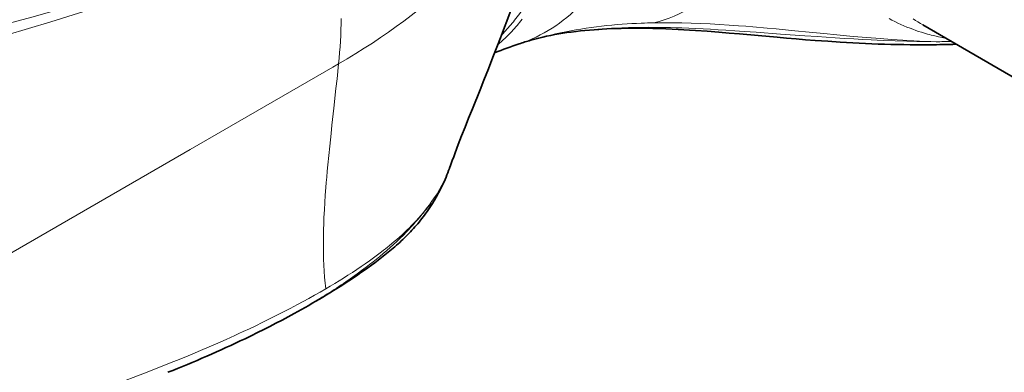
# Model space of a CAD drawing. Extents: x -672 to 7836, y -4841 to 1047.
# Tile 50 of 80: x 4698 to 4814, y -4377 to -4335. Entities that reach past the tile are written whole.
import ezdxf

# ---------------------------------------------------------------- set-up
doc = ezdxf.new("R2010")
doc.units = 0

msp = doc.modelspace()

# ---------------------------------------------------------------- linework, layer by layer
at = {"color": 7, "lineweight": 35}
for p, q in [((4768.426758, -4336.086426), (4768.67627, -4336.081055)), ((4803.958008, -4335.690918), (4819.984863, -4344.944336))]:
    msp.add_line(p, q, dxfattribs=at)
at = {"color": 7, "lineweight": 13}
for p, q in [((4769.57959, -4335.990723), (4769.302734, -4335.998047)), ((4717.663574, -4350.364258), (4734.475098, -4340.658203)), ((4734.475098, -4340.658203), (4735.157715, -4340.26416)), ((4675.227051, -4374.865234), (4717.663574, -4350.364258)), ((4716.054688, -4375.186035), (4715.772949, -4375.298828))]:
    msp.add_line(p, q, dxfattribs=at)
for points in [[(4718.833008, -4328.964844), (4716.908203, -4329.554199), (4714.984863, -4330.138184), (4711.786621, -4331.097168), (4708.59082, -4332.040527), (4705.398438, -4332.968262), (4702.208984, -4333.879883), (4699.022461, -4334.774902), (4695.839355, -4335.652832), (4692.982422, -4336.427734), (4690.12793, -4337.188477), (4687.275879, -4337.935547), (4684.42627, -4338.668457), (4682.53418, -4339.147461), (4680.643555, -4339.620117)], [(4718.945313, -4329.51416), (4717.031738, -4330.173828), (4714.404297, -4331.066895), (4711.777344, -4331.944336), (4709.150879, -4332.807129), (4706.524902, -4333.655273), (4703.899902, -4334.48877), (4701.275879, -4335.307617), (4698.65332, -4336.112305), (4696.031738, -4336.902832), (4693.180176, -4337.747559), (4690.330078, -4338.575684), (4687.481934, -4339.387207), (4684.635742, -4340.182617), (4682.746582, -4340.70166), (4680.85791, -4341.213867)], [(4735.465332, -4334.938477), (4735.454102, -4335.556152), (4735.434082, -4336.240234), (4735.40625, -4336.919922), (4735.371094, -4337.595215), (4735.329102, -4338.266602), (4735.279297, -4338.934082), (4735.222168, -4339.599609), (4735.157715, -4340.26416)], [(4806.692871, -4337.270508), (4806.248535, -4337.183105), (4805.808594, -4337.088379), (4805.372559, -4336.986816), (4805.155273, -4336.933105), (4804.939453, -4336.877441), (4804.726074, -4336.820313), (4804.513184, -4336.761719), (4804.160645, -4336.659668), (4803.811523, -4336.552734), (4803.465332, -4336.440918), (4803.122559, -4336.324219), (4802.783203, -4336.202637), (4802.447754, -4336.076172), (4802.08252, -4335.931641), (4801.722168, -4335.78125), (4801.366211, -4335.625), (4801.014648, -4335.463379), (4800.667969, -4335.295898), (4800.326172, -4335.122559), (4799.98877, -4334.943848)], [(4803.960449, -4335.692383), (4803.666016, -4335.518066), (4803.377441, -4335.337891), (4803.094727, -4335.152832), (4802.817871, -4334.961426)], [(4757.791016, -4337.488281), (4758.370605, -4337.325684), (4758.953125, -4337.169922), (4759.538086, -4337.020996), (4760.125977, -4336.878906), (4760.71582, -4336.743652), (4761.307617, -4336.615723), (4761.902344, -4336.494629), (4762.498535, -4336.380371), (4763.097168, -4336.272949), (4763.697754, -4336.171875), (4764.300293, -4336.078125), (4764.904785, -4335.991211), (4765.51123, -4335.910645), (4766.119141, -4335.836426), (4766.729004, -4335.769043), (4767.340332, -4335.708008), (4767.953613, -4335.65332), (4768.568359, -4335.604492), (4769.123047, -4335.566406), (4769.679199, -4335.532715), (4770.236816, -4335.503906), (4770.795898, -4335.47998), (4771.166016, -4335.466797), (4771.536621, -4335.455078), (4771.914551, -4335.445801), (4772.292969, -4335.437988)], [(4769.302246, -4335.998047), (4768.909668, -4336.009766), (4768.515625, -4336.023926), (4767.80957, -4336.054688), (4767.105957, -4336.091797), (4766.404785, -4336.13623), (4765.705566, -4336.187988), (4765.008301, -4336.24707), (4764.313965, -4336.313965), (4763.967285, -4336.350098), (4763.621582, -4336.388184), (4763.104004, -4336.449219), (4762.587891, -4336.514648), (4762.073242, -4336.584473), (4761.560059, -4336.65918)], [(4805.524414, -4337.663574), (4804.380371, -4337.650391), (4803.237305, -4337.629883), (4802.083008, -4337.601563), (4800.685059, -4337.558105), (4799.283203, -4337.504883), (4797.877441, -4337.441895), (4796.861816, -4337.391602), (4795.84375, -4337.336914), (4794.741211, -4337.273438), (4793.63623, -4337.206055), (4791.501953, -4337.06543), (4790.070313, -4336.96582), (4787.202637, -4336.756836), (4784.333008, -4336.546387), (4782.899414, -4336.444336), (4781.825195, -4336.371094), (4780.752441, -4336.300781), (4779.86084, -4336.245605), (4778.970215, -4336.194336), (4778.081543, -4336.146484), (4777.194336, -4336.103516), (4776.397461, -4336.068848), (4775.572754, -4336.037109), (4774.921875, -4336.015625), (4774.259277, -4335.997559), (4773.369141, -4335.979004), (4772.484863, -4335.967773), (4771.620605, -4335.964844), (4770.575195, -4335.972168), (4769.57959, -4335.990723)], [(4772.292969, -4335.437988), (4773.021484, -4335.429199), (4773.751953, -4335.42627), (4774.484375, -4335.429688), (4775.035156, -4335.436523), (4775.586426, -4335.446289), (4776.691895, -4335.475098), (4777.800781, -4335.516602), (4778.912109, -4335.568359), (4780.025879, -4335.630859), (4781.141602, -4335.702148), (4782.258789, -4335.782227), (4783.097168, -4335.84668), (4783.936035, -4335.915039), (4785.61377, -4336.060547), (4786.69873, -4336.160645), (4788.866699, -4336.368164), (4790.589355, -4336.537109), (4792.309082, -4336.706055), (4793.835449, -4336.853516), (4795.739746, -4337.029785), (4797.347656, -4337.169922), (4798.95166, -4337.298828), (4800.272949, -4337.39502), (4801.591309, -4337.480469), (4802.905762, -4337.554688), (4803.583008, -4337.587891), (4804.259277, -4337.617676), (4804.892578, -4337.64209), (4805.524902, -4337.663574)], [(4733.645508, -4366.748047), (4733.610352, -4366.407227), (4733.577148, -4366.06543), (4733.546387, -4365.717285), (4733.518066, -4365.368164), (4733.469238, -4364.67041), (4733.430664, -4363.966797), (4733.401855, -4363.256836), (4733.382324, -4362.540527), (4733.37207, -4361.817383), (4733.370117, -4361.25), (4733.373535, -4360.677734), (4733.382324, -4360.101074), (4733.39209, -4359.665527), (4733.404785, -4359.227539), (4733.437988, -4358.34375), (4733.481934, -4357.449707), (4733.532227, -4356.586914), (4733.59082, -4355.714355), (4733.657227, -4354.833008), (4733.706543, -4354.221191), (4733.759277, -4353.606445), (4733.824219, -4352.879883), (4733.893066, -4352.149902), (4734.000488, -4351.056641), (4734.11377, -4349.95459), (4734.271484, -4348.472168), (4734.379883, -4347.476074), (4734.601563, -4345.465332), (4734.852051, -4343.175293), (4734.976074, -4342.018555), (4735.157715, -4340.26416)], [(4746.078613, -4356.558594), (4745.88916, -4356.825195), (4745.694824, -4357.089355), (4745.495605, -4357.351563), (4745.291504, -4357.611328), (4745.15332, -4357.78418), (4745.012695, -4357.956055), (4744.725098, -4358.299805), (4744.478516, -4358.588379), (4744.225586, -4358.87793), (4743.967285, -4359.168457), (4743.702148, -4359.460449), (4743.431152, -4359.752441), (4743.154785, -4360.042969), (4742.789063, -4360.416992), (4742.415039, -4360.789063), (4742.032227, -4361.157715), (4741.641113, -4361.523438), (4741.242676, -4361.88623), (4740.836914, -4362.244629), (4740.424316, -4362.599609), (4740.030762, -4362.928711), (4739.631836, -4363.254883), (4739.228027, -4363.577148), (4738.818848, -4363.895508), (4738.405273, -4364.210938), (4738.141602, -4364.408691), (4737.875977, -4364.60498), (4737.34082, -4364.993652)], [(4746.078613, -4356.558594), (4745.847168, -4356.872559), (4745.607422, -4357.186035), (4745.359863, -4357.499023), (4745.104004, -4357.811523), (4744.84082, -4358.12207), (4744.571289, -4358.430176), (4744.294922, -4358.734375), (4744.013672, -4359.03418), (4743.760254, -4359.296387), (4743.502441, -4359.555664), (4743.239746, -4359.812012), (4742.938965, -4360.098633), (4742.632324, -4360.381836), (4742.320313, -4360.662598), (4742.003418, -4360.940918), (4741.717773, -4361.185547), (4741.427734, -4361.428711), (4741.134277, -4361.669922), (4740.911133, -4361.849609), (4740.686523, -4362.028809), (4740.458496, -4362.20752), (4740.228027, -4362.385254), (4739.761719, -4362.73877), (4739.287109, -4363.089355), (4738.804688, -4363.4375), (4738.308105, -4363.787109), (4737.804688, -4364.134277)], [(4733.645508, -4366.748047), (4732.990723, -4367.125488), (4732.330078, -4367.5), (4731.664063, -4367.870605), (4730.992676, -4368.237793), (4730.316895, -4368.601563), (4729.892578, -4368.827148), (4729.466309, -4369.051758), (4728.608887, -4369.496094), (4727.745117, -4369.935547), (4726.876465, -4370.369141), (4726.143555, -4370.729004), (4725.407715, -4371.084961), (4724.668457, -4371.437012), (4723.92627, -4371.785156), (4723.432617, -4372.01416), (4722.9375, -4372.241211), (4722.436035, -4372.46875), (4721.934082, -4372.694824), (4720.931641, -4373.139648), (4719.924805, -4373.577637), (4718.914551, -4374.008789), (4717.900879, -4374.433594), (4716.979004, -4374.8125), (4716.054688, -4375.186035)], [(4715.772949, -4375.298828), (4712.296387, -4376.662598), (4708.821289, -4378.005859), (4705.347656, -4379.328125), (4701.876465, -4380.629395), (4698.407227, -4381.910156), (4694.939941, -4383.169922), (4691.475586, -4384.40918), (4688.013184, -4385.626953), (4684.575195, -4386.816406), (4681.140137, -4387.985352), (4677.708984, -4389.132813), (4674.282227, -4390.258789), (4670.86084, -4391.36377), (4669.72998, -4391.724609)]]:
    msp.add_lwpolyline(points, dxfattribs=at)
at = {"color": 7, "lineweight": 35}
for points in [[(4748.215332, -4352.562012), (4748.375977, -4352.11084), (4748.539551, -4351.660156), (4748.711914, -4351.191895), (4748.886719, -4350.724609), (4749.254883, -4349.756348), (4749.643066, -4348.754883), (4750.049805, -4347.721191), (4750.473145, -4346.65625), (4750.912109, -4345.560547), (4751.8125, -4343.319824), (4752.269531, -4342.178711), (4752.800781, -4340.845215), (4753.338867, -4339.482422), (4753.880859, -4338.092773), (4754.423828, -4336.678223), (4754.695801, -4335.960449), (4754.965332, -4335.241699), (4755.235352, -4334.514648), (4755.502441, -4333.786133), (4755.769043, -4333.050781), (4756.032715, -4332.314453), (4756.294922, -4331.571777), (4756.554199, -4330.828125)], [(4761.560059, -4336.65918), (4762.049805, -4336.588379), (4762.563477, -4336.519531), (4763.140137, -4336.44873), (4763.647461, -4336.391602), (4764.171387, -4336.338379), (4764.705078, -4336.289551), (4765.253418, -4336.244629), (4765.794434, -4336.205566), (4766.208496, -4336.179199), (4766.753418, -4336.148926), (4767.311523, -4336.123047), (4767.865234, -4336.102539), (4768.428223, -4336.086426)], [(4768.67627, -4336.081055), (4769.293945, -4336.070801), (4769.912109, -4336.066895), (4770.644043, -4336.069336), (4771.375488, -4336.078613), (4772.158203, -4336.094238), (4772.940918, -4336.115723), (4773.689941, -4336.141602), (4774.438965, -4336.17334), (4775.128906, -4336.207031), (4775.818359, -4336.245117), (4776.5, -4336.286621), (4777.181152, -4336.331055), (4778.547852, -4336.429199), (4779.918945, -4336.537109), (4781.144043, -4336.63916), (4782.372559, -4336.745605), (4784.574707, -4336.941895), (4786.793457, -4337.139648), (4787.910156, -4337.236328), (4789.032227, -4337.331055), (4790.15918, -4337.422363), (4791.291992, -4337.509766), (4792.753418, -4337.614746), (4794.224609, -4337.710938), (4795.704102, -4337.795898), (4797.192383, -4337.869141), (4797.94043, -4337.900879), (4798.687988, -4337.929199), (4799.439941, -4337.954102), (4800.191406, -4337.975098), (4800.946289, -4337.992188), (4801.701172, -4338.005859), (4802.458496, -4338.015625), (4803.215332, -4338.020996)], [(4748.214355, -4352.564941), (4748.119141, -4352.827148), (4748.020996, -4353.088379), (4747.919434, -4353.34668), (4747.814453, -4353.604004), (4747.700195, -4353.873535), (4747.582031, -4354.141113), (4747.460449, -4354.40625), (4747.335449, -4354.668945), (4747.207031, -4354.929688), (4747.075195, -4355.1875), (4746.939941, -4355.442871), (4746.801758, -4355.695801), (4746.660645, -4355.946289), (4746.516602, -4356.194824), (4746.369141, -4356.44043), (4746.21875, -4356.684082), (4746.066406, -4356.924805), (4745.910156, -4357.164551), (4745.751465, -4357.401367), (4745.590332, -4357.635742)], [(4736.551758, -4365.680176), (4736.969238, -4365.401855), (4737.383301, -4365.122559), (4737.795898, -4364.840332), (4738.206543, -4364.555176), (4738.615234, -4364.266602), (4739.022461, -4363.974609), (4739.426758, -4363.677734), (4739.829102, -4363.376953), (4740.228516, -4363.070801), (4740.624512, -4362.759277), (4741.016602, -4362.442383), (4741.405273, -4362.119629), (4741.598145, -4361.955566), (4741.789063, -4361.790527), (4741.979492, -4361.623047), (4742.168457, -4361.45459), (4742.355957, -4361.28418), (4742.541504, -4361.111816), (4742.726074, -4360.937988), (4742.90918, -4360.761719), (4743.091309, -4360.583008), (4743.271484, -4360.402832), (4743.450195, -4360.220215), (4743.626953, -4360.035645), (4743.802246, -4359.848633), (4743.975098, -4359.659668), (4744.145996, -4359.46875), (4744.314941, -4359.275391), (4744.482422, -4359.079102), (4744.646973, -4358.881348), (4744.80957, -4358.680176), (4744.970215, -4358.477051), (4745.128418, -4358.270996), (4745.28418, -4358.0625), (4745.438477, -4357.850586), (4745.589844, -4357.636719)], [(4724.144531, -4372.616211), (4724.878906, -4372.260742), (4725.610352, -4371.900879), (4726.338867, -4371.536621), (4727.064453, -4371.168457), (4727.786621, -4370.79541), (4728.504883, -4370.418457), (4729.219238, -4370.037598), (4729.929688, -4369.651855), (4730.359375, -4369.415527), (4730.788086, -4369.177246), (4731.213867, -4368.9375), (4731.63916, -4368.695801), (4732.061523, -4368.453125), (4732.482422, -4368.208008), (4732.900391, -4367.962402), (4733.317383, -4367.714355), (4733.730469, -4367.46582), (4734.14209, -4367.214844), (4734.549805, -4366.962891), (4734.956543, -4366.708984), (4735.358887, -4366.45459), (4735.759766, -4366.197754), (4736.15625, -4365.939941), (4736.551758, -4365.680176)]]:
    msp.add_lwpolyline(points, dxfattribs=at)
at = {"color": 7, "lineweight": 13}
for centre, radius, start, end in [((4739.544922, -4322.383789), 20.723166, 322.060789, 333.113584), ((4739.944336, -4321.924316), 21.31791, 317.088278, 322.123346), ((4738.915527, -4321.84375), 21.551233, 316.979463, 321.958186), ((4741.402832, -4323.282715), 19.324982, 310.338162, 317.093988), ((4740.248535, -4323.074219), 19.737146, 315.564558, 316.950574), ((4803.136719, -4198.898926), 138.785225, 270.985894, 271.719723), ((4742.716309, -4355.689453), 3.471814, 325.831108, 345.503581), ((4697.356934, -4308.956543), 68.840146, 301.15374, 305.508566), ((4699.100586, -4307.139648), 68.894781, 300.093722, 304.179934)]:
    msp.add_arc(centre, radius, start, end, dxfattribs=at)
at = {"color": 7, "lineweight": 35}
for centre, radius, start, end in [((4766.008789, -4365.809082), 29.488544, 98.677491, 106.181035), ((4770.958984, -4381.770508), 46.206388, 108.327838, 112.149855), ((4767.831543, -4372.453613), 36.378701, 106.02183, 108.266442), ((4803.805664, -4210.020508), 128.001839, 269.736298, 271.143945), ((4802.072754, -4127.158203), 210.882134, 271.166348, 271.580203), ((4666.078125, -4251.515137), 134.303294, 291.384835, 295.616718)]:
    msp.add_arc(centre, radius, start, end, dxfattribs=at)
at = {"color": 7, "lineweight": 13}
for centre, major_axis, ratio, start_param, end_param in [((4669.723145, -4302.485352), (92.538574, 0), 0.57735, 5.4977870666, 5.9996492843), ((4752.858398, -4292.359375), (23.608887, -41.40625), 0.583803, 6.1223979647, 6.4794494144), ((4734.266113, -4292.391602), (25.370605, -44.084961), 0.579093, 6.1642919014, 6.4552938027), ((1960.795654, -4544.444336), (2788.050781, 196.241699), 0.059533, 6.2342383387, 6.2573119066), ((4709.947266, -4368.415039), (34.519531, 13.064453), 0.256032, 5.0375248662, 5.341770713)]:
    msp.add_ellipse(centre, major_axis=major_axis, ratio=ratio, start_param=start_param, end_param=end_param, dxfattribs=at)

doc.saveas('drawing.dxf')
